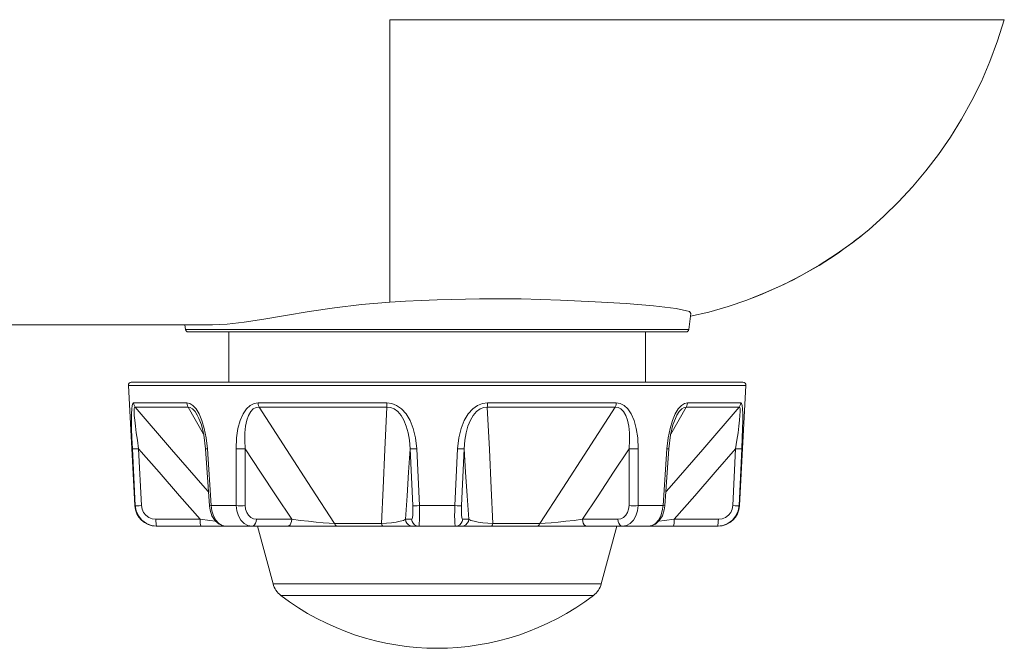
# Model space of a CAD drawing. Header units: millimetres. Extents: x 3925 to 5043, y -86 to 778.
# Tile 99 of 113: x 4823 to 4857, y 257 to 279. Entities that reach past the tile are written whole.
import ezdxf

# ---------------------------------------------------------------- set-up
doc = ezdxf.new("R2010")
doc.units = ezdxf.units.MM
doc.header["$LTSCALE"] = 46.255
doc.layers.add('H30-BOTTOM-CDXF_CONTINUOUS_LINE', color=7, linetype='CONTINUOUS')
doc.layers.add('RUBBER-FOOT-DXF_CONTINUOUS_LINE', color=7, linetype='CONTINUOUS')

msp = doc.modelspace()

# ---------------------------------------------------------------- linework, layer by layer
at = {"layer": 'H30-BOTTOM-CDXF_CONTINUOUS_LINE', "color": 7, "linetype": 'Continuous', "lineweight": 0}
for p, q in [((4856.8026, 278.877), (4835.4119, 278.877)), ((4835.4119, 269.0529), (4835.4119, 278.877)), ((4856.8026, 278.877), (4856.5676, 278.1385)), ((4856.0048, 276.7332), (4855.6765, 276.0645)), ((4854.5154, 274.1934), (4854.077, 273.6189)), ((4852.6139, 272.0425), (4852.0821, 271.5732)), ((4851.6091, 271.1938), (4851.4629, 271.0831)), ((4851.7118, 271.2734), (4851.8275, 271.3649)), ((4851.785, 271.331), (4851.7138, 271.275)), ((4851.8425, 271.3769), (4851.8275, 271.3649)), ((4849.4658, 269.8361), (4848.9255, 269.573)), ((4845.8914, 268.6642), (4845.8227, 268.1049)), ((4700.6619, 268.267), (4829.2452, 268.267)), ((4828.2812, 268.267), (4828.3011, 268.1049)), ((4845.8227, 268.1049), (4828.3011, 268.1049)), ((4845.7234, 268.017), (4828.4004, 268.017))]:
    msp.add_line(p, q, dxfattribs=at)
for points in [[(4856.5676, 278.1384), (4856.3017, 277.4238), (4856.0047, 276.733)], [(4855.6765, 276.0645), (4855.3171, 275.417), (4854.929, 274.7924)], [(4855.6766, 276.0648), (4855.3173, 275.4174), (4854.9292, 274.7928)], [(4854.9292, 274.7928), (4854.5151, 274.193), (4854.0766, 273.6184)], [(4854.077, 273.6189), (4853.6122, 273.0666), (4853.1235, 272.54), (4852.6133, 272.0419)], [(4853.6126, 273.0671), (4853.1241, 272.5405), (4852.6139, 272.0425)], [(4852.0828, 271.5738), (4851.5275, 271.132), (4850.9526, 270.7207), (4850.361, 270.3411), (4849.7547, 269.9929), (4849.1279, 269.6723)], [(4851.53, 271.1339), (4851.5814, 271.1726), (4851.7138, 271.275)], [(4851.4629, 271.0831), (4851.2673, 270.9395), (4851.0176, 270.7636), (4850.7138, 270.5602), (4850.3562, 270.335), (4849.9416, 270.0921), (4849.4658, 269.8361)], [(4849.1279, 269.6723), (4848.4934, 269.3853), (4847.8449, 269.1285), (4847.1865, 268.904), (4846.5161, 268.7119), (4845.8791, 268.5641)], [(4848.9255, 269.573), (4848.3162, 269.3095), (4848.0516, 269.2103)], [(4835.4119, 269.0539), (4834.4326, 268.9685), (4833.4941, 268.8551), (4832.608, 268.7252), (4831.7831, 268.5913), (4831.0276, 268.4663), (4830.3483, 268.3627), (4829.7519, 268.2926), (4829.2452, 268.267)], [(4837.0619, 269.14), (4836.5093, 269.117), (4835.9588, 269.0878), (4835.4119, 269.0539)], [(4845.8913, 268.6636), (4845.8438, 268.724), (4845.3807, 268.8382), (4844.5942, 268.9278), (4843.64, 269.003), (4842.5671, 269.0692), (4841.3511, 269.1259), (4839.9863, 269.1645), (4838.5351, 269.1721), (4837.0619, 269.14)]]:
    msp.add_lwpolyline(points, dxfattribs=at)
for centre, start, end in [((4828.4004, 268.117), 187, 270), ((4845.7234, 268.117), 270, 353)]:
    msp.add_arc(centre, 0.1, start, end, dxfattribs=at)
at = {"layer": 'RUBBER-FOOT-DXF_CONTINUOUS_LINE', "color": 7, "linetype": 'Continuous', "lineweight": 0}
for p, q in [((4829.8119, 266.267), (4829.8119, 268.017)), ((4844.3119, 266.267), (4844.3119, 268.017)), ((4826.3174, 266.1618), (4847.8064, 266.1618)), ((4826.5367, 261.9778), (4826.3174, 266.1618)), ((4826.4173, 266.267), (4847.7065, 266.267)), ((4847.5871, 261.9778), (4847.8064, 266.1618)), ((4826.4942, 265.5506), (4828.3483, 265.5506)), ((4826.5516, 265.403), (4828.3956, 265.403)), ((4828.3956, 265.403), (4828.9335, 264.4657)), ((4835.3067, 265.5506), (4830.8306, 265.5506)), ((4835.3162, 265.403), (4830.8644, 265.403)), ((4843.2594, 265.403), (4838.8076, 265.403)), ((4843.2933, 265.5506), (4838.8172, 265.5506)), ((4845.1901, 264.4652), (4845.7282, 265.403)), ((4845.7282, 265.403), (4847.5722, 265.403)), ((4845.7755, 265.5506), (4847.6296, 265.5506)), ((4828.7145, 265.1254), (4828.7149, 265.1248)), ((4845.4093, 265.1254), (4845.409, 265.1248)), ((4826.5546, 261.9778), (4826.4566, 263.9548)), ((4826.6719, 263.9548), (4826.77, 261.9778)), ((4829.0628, 263.9548), (4829.0013, 263.951)), ((4829.1351, 261.974), (4829.0013, 263.951)), ((4829.0628, 263.9548), (4829.198, 261.9778)), ((4830.0629, 263.9548), (4830.0663, 261.9778)), ((4830.3782, 263.9548), (4830.3832, 261.9778)), ((4836.2152, 261.9778), (4836.124, 263.955)), ((4836.4479, 261.9778), (4836.3548, 263.9548)), ((4837.7691, 263.9548), (4837.6759, 261.9778)), ((4837.9998, 263.9548), (4837.9087, 261.9778)), ((4843.7407, 261.9778), (4843.7456, 263.955)), ((4844.0576, 261.9778), (4844.061, 263.9548)), ((4844.9259, 261.9778), (4845.061, 263.9548)), ((4845.1226, 263.951), (4844.9887, 261.974)), ((4845.061, 263.9548), (4845.1226, 263.951)), ((4847.3539, 261.9778), (4847.452, 263.955)), ((4847.6672, 263.9548), (4847.5692, 261.9778)), ((4826.5367, 261.9778), (4826.5546, 261.9778)), ((4829.198, 261.9778), (4829.1351, 261.974)), ((4829.198, 261.9778), (4830.0663, 261.9778)), ((4836.4479, 261.9778), (4837.6759, 261.9778)), ((4844.0575, 261.9778), (4844.9258, 261.9778)), ((4844.9259, 261.9778), (4844.9887, 261.974)), ((4847.5692, 261.9778), (4847.5871, 261.9778)), ((4828.8098, 261.504), (4827.273, 261.504)), ((4830.7699, 261.504), (4832.0054, 261.504)), ((4835.9607, 261.504), (4836.1713, 261.504)), ((4837.9525, 261.504), (4838.1631, 261.504)), ((4842.1183, 261.504), (4843.354, 261.504)), ((4846.8509, 261.504), (4845.3139, 261.504)), ((4846.8382, 261.267), (4827.2857, 261.267)), ((4827.3069, 261.267), (4827.2967, 261.2785)), ((4830.8119, 261.267), (4831.3502, 259.2581)), ((4833.4847, 261.3563), (4835.1252, 261.3563)), ((4838.9986, 261.3563), (4840.6391, 261.3563)), ((4843.3119, 261.267), (4842.7736, 259.2581)), ((4846.817, 261.267), (4846.8271, 261.2785)), ((4831.3502, 259.2581), (4842.7736, 259.2581)), ((4831.6198, 258.8559), (4842.5041, 258.8559))]:
    msp.add_line(p, q, dxfattribs=at)
for points in [[(4826.4942, 265.5506), (4826.4682, 265.5294), (4826.4473, 265.4613), (4826.4325, 265.3417), (4826.4245, 265.1668), (4826.4233, 264.9388), (4826.4285, 264.66), (4826.4397, 264.3318), (4826.4567, 263.9548)], [(4826.4942, 265.5506), (4826.5026, 265.4979), (4826.522, 265.4479), (4826.5516, 265.403)], [(4826.6719, 263.9548), (4826.6273, 264.2501), (4826.5897, 264.5138), (4826.5593, 264.7463), (4826.5363, 264.9474), (4826.5214, 265.1154), (4826.5154, 265.2474), (4826.5189, 265.3395), (4826.5315, 265.3901), (4826.5516, 265.403)], [(4829.1025, 262.4555), (4828.9898, 262.5841), (4827.82, 263.9312), (4826.5516, 265.403)], [(4828.3483, 265.5506), (4828.4517, 265.5294), (4828.5598, 265.4613), (4828.6687, 265.3417), (4828.7749, 265.1668)], [(4828.3483, 265.5506), (4828.3553, 265.4976), (4828.3713, 265.4476), (4828.3956, 265.403)], [(4828.3956, 265.403), (4828.4691, 265.3901), (4828.5502, 265.3394), (4828.6353, 265.2474), (4828.7145, 265.1254)], [(4830.8306, 265.5506), (4830.6904, 265.5294), (4830.5526, 265.4613), (4830.4229, 265.3417), (4830.3053, 265.1668), (4830.2064, 264.9388), (4830.1301, 264.66), (4830.0806, 264.3318), (4830.0629, 263.9548)], [(4830.8644, 265.403), (4830.7625, 265.3901), (4830.6635, 265.3394), (4830.5733, 265.2472), (4830.497, 265.115), (4830.4371, 264.947), (4830.3942, 264.7461), (4830.3691, 264.5138), (4830.363, 264.2503), (4830.3782, 263.9548)], [(4830.8644, 265.403), (4830.847, 265.4476), (4830.8356, 265.4976), (4830.8306, 265.5506)], [(4833.4847, 261.3563), (4832.6858, 262.5841), (4831.8136, 263.9312), (4830.8644, 265.403)], [(4835.3162, 265.403), (4835.2424, 263.9347), (4835.1787, 262.5873), (4835.1252, 261.3563)], [(4835.3067, 265.5506), (4835.4789, 265.5294), (4835.6527, 265.4613), (4835.8215, 265.3417), (4835.9798, 265.1668), (4836.1185, 264.9389), (4836.2316, 264.66), (4836.3129, 264.3318), (4836.3548, 263.9548)], [(4835.3162, 265.403), (4835.3113, 265.4476), (4835.3081, 265.4974), (4835.3067, 265.5506)], [(4835.3162, 265.403), (4835.4402, 265.3901), (4835.5675, 265.3394), (4835.6915, 265.2474), (4835.8054, 265.1154), (4835.9051, 264.9473), (4835.9889, 264.7462), (4836.0549, 264.5137), (4836.101, 264.2501), (4836.124, 263.9548)], [(4838.8172, 265.5506), (4838.6449, 265.5294), (4838.4711, 265.4613), (4838.3023, 265.3417), (4838.1441, 265.1668), (4838.0053, 264.9388), (4837.8923, 264.66), (4837.811, 264.3318), (4837.7691, 263.9548)], [(4838.8076, 265.403), (4838.6837, 265.3901), (4838.5562, 265.3394), (4838.4322, 265.2472), (4838.3182, 265.115), (4838.2185, 264.947), (4838.135, 264.7461), (4838.069, 264.5138), (4838.0228, 264.2503), (4837.9998, 263.9548)], [(4838.8076, 265.403), (4838.8125, 265.4476), (4838.8158, 265.4976), (4838.8172, 265.5506)], [(4838.9986, 261.3563), (4838.9453, 262.5841), (4838.8816, 263.9312), (4838.8076, 265.403)], [(4843.2594, 265.403), (4842.3124, 263.9347), (4841.4401, 262.5873), (4840.6391, 261.3563)], [(4843.2594, 265.403), (4843.2768, 265.4476), (4843.2883, 265.4974), (4843.2933, 265.5506)], [(4843.2594, 265.403), (4843.3613, 265.3901), (4843.4603, 265.3394), (4843.5504, 265.2474), (4843.6267, 265.1154), (4843.6867, 264.9473), (4843.7296, 264.7462), (4843.7548, 264.5137), (4843.7609, 264.2501), (4843.7456, 263.9548)], [(4843.2933, 265.5506), (4843.4334, 265.5294), (4843.5712, 265.4613), (4843.7009, 265.3417), (4843.8185, 265.1668), (4843.9175, 264.9389), (4843.9937, 264.66), (4844.0433, 264.3318), (4844.0609, 263.9548)], [(4847.5722, 265.403), (4846.3068, 263.9347), (4845.1369, 262.5873), (4845.0213, 262.4555)], [(4845.7755, 265.5506), (4845.6721, 265.5294), (4845.564, 265.4613), (4845.4551, 265.3417), (4845.3489, 265.1668)], [(4845.4093, 265.1254), (4845.4885, 265.2474), (4845.5738, 265.3395), (4845.6549, 265.3902), (4845.7282, 265.403)], [(4845.7755, 265.5506), (4845.7686, 265.4979), (4845.7527, 265.4479), (4845.7282, 265.403)], [(4847.5722, 265.403), (4847.5924, 265.3901), (4847.605, 265.3395), (4847.6085, 265.2474), (4847.6024, 265.1154), (4847.5875, 264.9473), (4847.5645, 264.7462), (4847.5341, 264.5137), (4847.4965, 264.2501), (4847.452, 263.9548)], [(4847.6296, 265.5506), (4847.6212, 265.4976), (4847.6017, 265.4476), (4847.5722, 265.403)], [(4847.6296, 265.5506), (4847.6556, 265.5294), (4847.6766, 265.4613), (4847.6913, 265.3417), (4847.6994, 265.1668), (4847.7006, 264.9389), (4847.6953, 264.66), (4847.6841, 264.3318), (4847.6672, 263.9548)], [(4828.7145, 265.1254), (4828.7708, 265.0128), (4828.8551, 264.7864), (4828.941, 264.4347), (4829.0013, 263.951)], [(4828.7749, 265.1668), (4828.8722, 264.9389), (4828.9558, 264.66), (4829.0212, 264.3318), (4829.0628, 263.9548)], [(4845.3489, 265.1668), (4845.2517, 264.9388), (4845.168, 264.66), (4845.1026, 264.3318), (4845.061, 263.9548)], [(4845.1226, 263.951), (4845.1834, 264.4381), (4845.2693, 264.7881), (4845.3534, 265.0136), (4845.4093, 265.1254)], [(4826.4566, 263.9548), (4826.4768, 263.952), (4826.5233, 263.951), (4826.5909, 263.952), (4826.672, 263.9548)], [(4826.6719, 263.9548), (4827.3815, 263.1365), (4828.0972, 262.3157), (4828.8098, 261.504)], [(4830.3782, 263.9548), (4830.3027, 263.952), (4830.2186, 263.951), (4830.1355, 263.952), (4830.0629, 263.9548)], [(4830.3782, 263.9548), (4830.9181, 263.1365), (4831.4628, 262.3157), (4832.0054, 261.504)], [(4835.9607, 261.504), (4836.0155, 262.3158), (4836.0701, 263.1365), (4836.124, 263.955)], [(4836.124, 263.9548), (4836.1499, 263.952), (4836.2012, 263.951), (4836.2722, 263.952), (4836.3548, 263.9548)], [(4837.9998, 263.9548), (4837.974, 263.952), (4837.9226, 263.951), (4837.8516, 263.952), (4837.7691, 263.9548)], [(4837.9998, 263.9548), (4838.0537, 263.1365), (4838.1084, 262.3157), (4838.1631, 261.504)], [(4842.1183, 261.504), (4842.6611, 262.3158), (4843.2057, 263.1365), (4843.7456, 263.955)], [(4843.7456, 263.9548), (4843.8211, 263.952), (4843.9052, 263.951), (4843.9883, 263.952), (4844.061, 263.9548)], [(4845.3139, 261.504), (4846.0268, 262.3158), (4846.7424, 263.1365), (4847.452, 263.955)], [(4847.6672, 263.9548), (4847.6471, 263.952), (4847.6005, 263.951), (4847.5329, 263.952), (4847.4519, 263.9548)], [(4827.3069, 261.267), (4827.1171, 261.2911), (4826.9404, 261.3615), (4826.7865, 261.4742), (4826.6667, 261.6208), (4826.5878, 261.7927), (4826.5546, 261.9778)], [(4826.5546, 261.9778), (4826.5743, 261.9749), (4826.6208, 261.9739), (4826.6886, 261.9749), (4826.7701, 261.9778)], [(4827.273, 261.504), (4827.145, 261.5203), (4827.0268, 261.5674), (4826.9238, 261.6429), (4826.8442, 261.7406), (4826.7918, 261.855), (4826.77, 261.9778)], [(4829.1351, 261.974), (4829.1568, 261.821), (4829.224, 261.6214), (4829.3332, 261.4516), (4829.4722, 261.3339), (4829.6238, 261.2753), (4829.7087, 261.267)], [(4829.198, 261.9778), (4829.2246, 261.7918), (4829.2808, 261.62), (4829.3628, 261.4738), (4829.4662, 261.3615), (4829.5837, 261.2912), (4829.7092, 261.267)], [(4830.3832, 261.9778), (4830.3072, 261.9749), (4830.2225, 261.9739), (4830.139, 261.9749), (4830.0663, 261.9778)], [(4830.0663, 261.9778), (4830.0869, 261.7918), (4830.1428, 261.62), (4830.2299, 261.4738), (4830.3436, 261.3615), (4830.4756, 261.2912), (4830.6189, 261.267)], [(4830.3832, 261.9778), (4830.3963, 261.8545), (4830.434, 261.7406), (4830.4943, 261.643), (4830.5737, 261.5678), (4830.6675, 261.5203), (4830.7699, 261.504)], [(4836.1713, 261.504), (4836.188, 261.5203), (4836.2018, 261.5678), (4836.2118, 261.6431), (4836.2175, 261.7407), (4836.2187, 261.8546), (4836.2152, 261.9778)], [(4836.2152, 261.9778), (4836.2412, 261.9749), (4836.2931, 261.9739), (4836.3648, 261.9749), (4836.4479, 261.9778)], [(4836.4187, 261.267), (4836.4312, 261.2911), (4836.4415, 261.3615), (4836.4488, 261.4742), (4836.4524, 261.6208), (4836.4521, 261.7927), (4836.4479, 261.9778)], [(4837.6759, 261.9778), (4837.6717, 261.7918), (4837.6714, 261.62), (4837.6751, 261.4738), (4837.6823, 261.3615), (4837.6926, 261.2912), (4837.7052, 261.267)], [(4837.9087, 261.9778), (4837.8826, 261.9749), (4837.8307, 261.9739), (4837.7591, 261.9749), (4837.6759, 261.9778)], [(4837.9087, 261.9778), (4837.9052, 261.8545), (4837.9063, 261.7406), (4837.912, 261.643), (4837.9221, 261.5678), (4837.9359, 261.5203), (4837.9525, 261.504)], [(4843.354, 261.504), (4843.4563, 261.5203), (4843.5502, 261.5678), (4843.6296, 261.6431), (4843.6899, 261.7407), (4843.7276, 261.8546), (4843.7407, 261.9778)], [(4843.5049, 261.267), (4843.648, 261.2911), (4843.7802, 261.3615), (4843.8942, 261.4742), (4843.9814, 261.6208), (4844.0371, 261.7926), (4844.0575, 261.9778)], [(4843.7407, 261.9778), (4843.8167, 261.9749), (4843.9013, 261.9739), (4843.9848, 261.9749), (4844.0576, 261.9778)], [(4844.4146, 261.267), (4844.5399, 261.2911), (4844.6576, 261.3615), (4844.7613, 261.4742), (4844.8434, 261.6208), (4844.8994, 261.7927), (4844.9258, 261.9778)], [(4844.4151, 261.267), (4844.5054, 261.2764), (4844.6565, 261.3368), (4844.7946, 261.4562), (4844.9024, 261.6269), (4844.9682, 261.8266), (4844.9887, 261.974)], [(4847.5692, 261.9778), (4847.5358, 261.7918), (4847.4566, 261.62), (4847.337, 261.4738), (4847.1835, 261.3615), (4847.0071, 261.2912), (4846.817, 261.267)], [(4847.3539, 261.9778), (4847.3317, 261.8541), (4847.2791, 261.7398), (4847.1996, 261.6426), (4847.0971, 261.5674), (4846.9791, 261.5203), (4846.8509, 261.504)], [(4847.5692, 261.9778), (4847.5495, 261.9749), (4847.5031, 261.9739), (4847.4352, 261.9749), (4847.3538, 261.9778)], [(4827.2967, 261.2785), (4827.2875, 261.3117), (4827.2801, 261.3638), (4827.2751, 261.4299), (4827.273, 261.504)], [(4829.3431, 261.4432), (4829.1501, 261.4654), (4828.81, 261.504)], [(4828.8439, 261.267), (4828.8337, 261.2785), (4828.8245, 261.3117), (4828.817, 261.3638), (4828.812, 261.4299), (4828.81, 261.504)], [(4830.7699, 261.504), (4830.7606, 261.4299), (4830.7383, 261.3638), (4830.7052, 261.3117), (4830.6641, 261.2785), (4830.6189, 261.267)], [(4832.0056, 261.504), (4831.9963, 261.4299), (4831.9741, 261.3638), (4831.9409, 261.3117), (4831.8998, 261.2785), (4831.8546, 261.267)], [(4832.0056, 261.504), (4832.2977, 261.4654), (4832.5807, 261.4323), (4832.8471, 261.4048), (4833.0907, 261.3829), (4833.3053, 261.3667), (4833.4847, 261.3563)], [(4835.1252, 261.3563), (4835.2998, 261.3667), (4835.4725, 261.3829), (4835.6337, 261.4048), (4835.775, 261.4323), (4835.8877, 261.4654), (4835.9607, 261.504)], [(4835.9607, 261.504), (4835.9759, 261.4299), (4836.0124, 261.3638), (4836.0667, 261.3117), (4836.134, 261.2785), (4836.2081, 261.267)], [(4836.1713, 261.504), (4836.1865, 261.4299), (4836.2229, 261.3638), (4836.2773, 261.3117), (4836.3446, 261.2785), (4836.4187, 261.267)], [(4837.9525, 261.504), (4837.9373, 261.4299), (4837.9009, 261.3638), (4837.8465, 261.3117), (4837.7792, 261.2785), (4837.7052, 261.267)], [(4838.1631, 261.504), (4838.1479, 261.4299), (4838.1115, 261.3638), (4838.0571, 261.3117), (4837.9898, 261.2785), (4837.9158, 261.267)], [(4838.1631, 261.504), (4838.2361, 261.4654), (4838.3489, 261.4323), (4838.4902, 261.4048), (4838.6514, 261.3829), (4838.824, 261.3667), (4838.9986, 261.3563)], [(4840.6391, 261.3563), (4840.8185, 261.3667), (4841.0331, 261.3829), (4841.2768, 261.4048), (4841.5432, 261.4323), (4841.8262, 261.4654), (4842.1183, 261.504)], [(4842.1183, 261.504), (4842.1276, 261.4299), (4842.1498, 261.3638), (4842.183, 261.3117), (4842.224, 261.2785), (4842.2692, 261.267)], [(4843.354, 261.504), (4843.3633, 261.4299), (4843.3855, 261.3638), (4843.4187, 261.3117), (4843.4597, 261.2785), (4843.5049, 261.267)], [(4845.3139, 261.504), (4844.9737, 261.4654), (4844.7794, 261.443)], [(4845.28, 261.267), (4845.2901, 261.2785), (4845.2994, 261.3117), (4845.3068, 261.3638), (4845.3118, 261.4299), (4845.3139, 261.504)], [(4846.8271, 261.2785), (4846.8363, 261.3117), (4846.8438, 261.3638), (4846.8488, 261.4299), (4846.8509, 261.504)], [(4833.4847, 261.3563), (4833.5113, 261.3083), (4833.5435, 261.2777), (4833.5791, 261.267)], [(4835.1252, 261.3563), (4835.1397, 261.3082), (4835.1572, 261.2775), (4835.1763, 261.267)], [(4838.9986, 261.3563), (4838.9842, 261.3083), (4838.9668, 261.2777), (4838.9475, 261.267)], [(4840.6391, 261.3563), (4840.6125, 261.3082), (4840.5801, 261.2775), (4840.5448, 261.267)]]:
    msp.add_lwpolyline(points, dxfattribs=at)
for centre, radius, start, end in [((4826.4173, 266.167), 0.1, 90, 183), ((4847.7065, 266.167), 0.1, 357, 90), ((4827.2857, 262.017), 0.75, 183, 270), ((4846.8382, 262.017), 0.75, 270, 357), ((4832.0747, 259.4522), 0.75, 195, 232.66025), ((4842.0492, 259.4522), 0.75, 307.33975, 345), ((4837.0619, 265.9895), 8.9725, 232.66025, 307.33975)]:
    msp.add_arc(centre, radius, start, end, dxfattribs=at)

doc.saveas('drawing.dxf')
